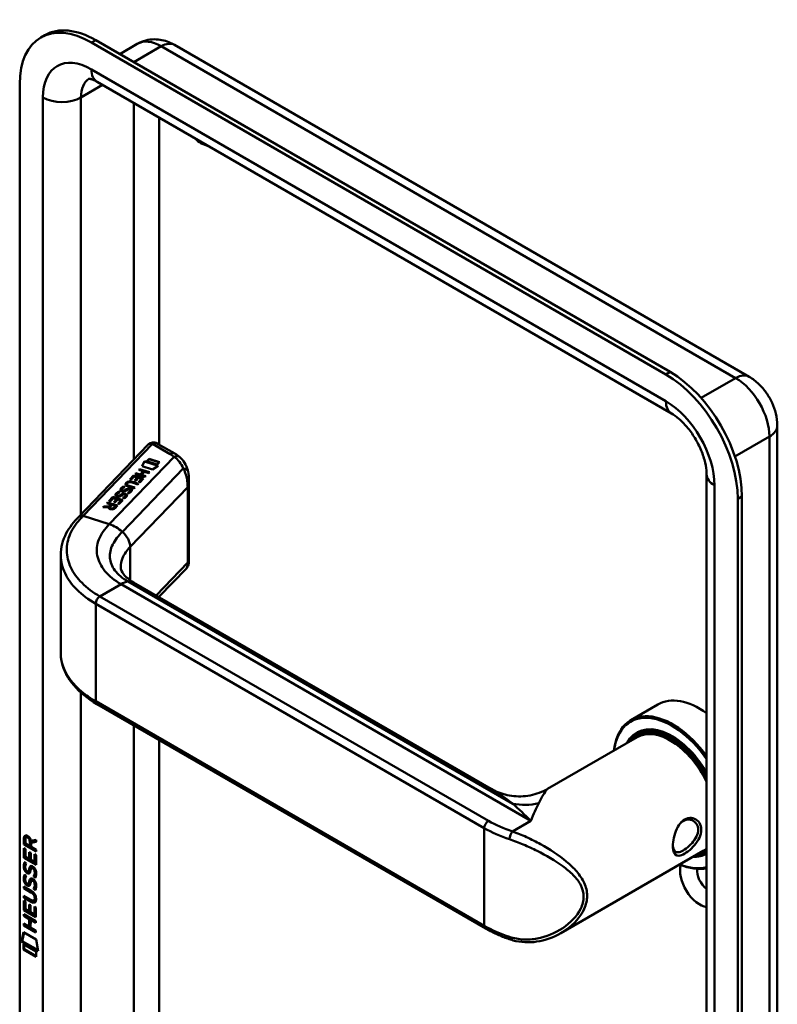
# Model space of a CAD drawing. Header units: millimetres. Extents: x 20 to 833, y 20 to 574.
# Tile 2 of 5: x 182 to 233, y 86 to 152. Entities that reach past the tile are written whole.
import ezdxf

# ---------------------------------------------------------------- set-up
doc = ezdxf.new("R2010")
doc.units = ezdxf.units.MM
doc.header["$LTSCALE"] = 2
doc.layers.add('Sichtbare Kanten(DIN)', color=7, linetype='Continuous', lineweight=50)
doc.layers.add('Sichtbare tangentiale Kanten(DIN)', color=7, linetype='Continuous', lineweight=50)

msp = doc.modelspace()

# ---------------------------------------------------------------- linework, layer by layer
at = {"layer": 'Sichtbare Kanten(DIN)'}
for p, q in [((183.543, 150.633), (183.826, 150.796)), ((225.409, 128.088), (186.943, 150.296)), ((225.692, 128.251), (187.226, 150.46)), ((190.01, 150.21), (188.834, 149.531)), ((192.51, 150.141), (230.976, 127.932)), ((187.316, 147.676), (225.782, 125.467)), ((182.135, 147.52), (182.135, 80.241)), ((232.866, 124.658), (232.866, 57.379)), ((186.097, 118.564), (190.708, 123.367)), ((192.519, 122.785), (191.371, 123.448)), ((190.333, 121.949), (190.503, 122.27)), ((191.034, 121.724), (190.333, 121.949)), ((190.336, 121.948), (190.503, 122.263)), ((190.503, 122.27), (191.416, 121.977)), ((190.503, 122.27), (190.503, 122.263)), ((190.503, 122.263), (191.41, 121.973)), ((190.647, 122.274), (190.795, 122.428)), ((191.346, 122.05), (190.647, 122.274)), ((190.652, 122.272), (190.795, 122.421)), ((190.795, 122.428), (191.494, 122.204)), ((190.795, 122.428), (190.795, 122.421)), ((190.795, 122.421), (191.489, 122.199)), ((191.416, 121.977), (191.034, 121.724)), ((191.494, 122.204), (191.346, 122.05)), ((189.501, 121.058), (189.762, 121.33)), ((189.505, 121.056), (189.762, 121.324)), ((189.762, 121.33), (190.429, 121.117)), ((189.762, 121.33), (189.762, 121.324)), ((189.762, 121.324), (190.424, 121.112)), ((189.865, 121.437), (189.914, 121.488)), ((190.532, 121.224), (189.865, 121.437)), ((189.87, 121.436), (189.914, 121.481)), ((189.914, 121.488), (190.208, 121.394)), ((189.914, 121.488), (189.914, 121.481)), ((189.914, 121.481), (190.208, 121.387)), ((190.115, 121.698), (190.164, 121.749)), ((190.409, 121.604), (190.115, 121.698)), ((190.12, 121.696), (190.164, 121.742)), ((190.164, 121.749), (190.831, 121.535)), ((190.164, 121.749), (190.164, 121.742)), ((190.164, 121.742), (190.826, 121.53)), ((190.208, 121.394), (190.409, 121.604)), ((190.208, 121.387), (190.409, 121.597)), ((190.208, 121.394), (190.208, 121.387)), ((190.492, 121.577), (190.291, 121.367)), ((190.291, 121.367), (190.581, 121.275)), ((190.291, 121.367), (190.291, 121.361)), ((190.291, 121.361), (190.576, 121.27)), ((190.409, 121.604), (190.409, 121.597)), ((190.782, 121.484), (190.492, 121.577)), ((190.581, 121.275), (190.532, 121.224)), ((190.831, 121.535), (190.782, 121.484)), ((228.135, 121.392), (228.135, 54.113)), ((189.319, 120.74), (189.319, 120.734)), ((189.353, 120.806), (189.351, 120.804)), ((189.456, 120.634), (189.846, 120.51)), ((189.456, 120.628), (189.841, 120.505)), ((189.582, 121.032), (189.501, 121.058)), ((189.795, 121.254), (189.582, 121.032)), ((190.047, 120.72), (189.658, 120.844)), ((189.712, 120.893), (190.096, 120.77)), ((189.712, 120.887), (190.091, 120.765)), ((190.009, 121.185), (189.795, 121.254)), ((189.822, 120.99), (190.009, 121.185)), ((189.903, 120.964), (189.822, 120.99)), ((189.827, 120.989), (190.009, 121.179)), ((190.09, 121.159), (189.903, 120.964)), ((190.009, 121.185), (190.009, 121.179)), ((190.096, 120.77), (190.047, 120.72)), ((190.089, 120.873), (190.299, 121.092)), ((190.17, 120.847), (190.089, 120.873)), ((190.299, 121.092), (190.09, 121.159)), ((190.093, 120.872), (190.299, 121.086)), ((190.429, 121.117), (190.17, 120.847)), ((190.299, 121.092), (190.299, 121.086)), ((193.463, 115.53), (193.463, 121)), ((188.634, 120.031), (188.634, 120.025)), ((188.69, 119.973), (188.692, 119.972)), ((188.69, 119.973), (188.69, 119.966)), ((188.69, 119.966), (188.692, 119.965)), ((188.771, 119.968), (188.771, 119.961)), ((188.774, 120.24), (188.774, 120.233)), ((188.869, 120.011), (188.869, 120.004)), ((188.906, 120.034), (188.906, 120.028)), ((188.964, 120.374), (188.964, 120.368)), ((189.019, 120.316), (189.022, 120.315)), ((189.019, 120.316), (189.019, 120.309)), ((189.019, 120.309), (189.022, 120.308)), ((189.08, 120.046), (189.075, 120.045)), ((189.1, 120.311), (189.1, 120.304)), ((189.104, 120.582), (189.104, 120.576)), ((189.198, 120.354), (189.198, 120.347)), ((189.227, 119.982), (189.227, 119.985)), ((189.227, 119.976), (189.227, 119.979)), ((189.228, 119.993), (189.228, 119.986)), ((189.235, 120.377), (189.235, 120.371)), ((189.43, 120.131), (189.364, 120.17)), ((189.409, 120.389), (189.404, 120.388)), ((189.797, 120.459), (189.413, 120.582)), ((189.556, 120.325), (189.556, 120.328)), ((189.556, 120.319), (189.556, 120.322)), ((189.557, 120.336), (189.557, 120.329)), ((189.846, 120.51), (189.797, 120.459)), ((187.972, 119.466), (188.021, 119.517)), ((188.238, 119.38), (187.972, 119.466)), ((187.977, 119.464), (188.021, 119.51)), ((188.021, 119.517), (188.688, 119.304)), ((188.021, 119.517), (188.021, 119.51)), ((188.021, 119.51), (188.683, 119.299)), ((188.112, 119.612), (188.374, 119.885)), ((188.194, 119.586), (188.112, 119.612)), ((188.117, 119.61), (188.374, 119.878)), ((188.128, 119.266), (188.238, 119.38)), ((188.128, 119.259), (188.238, 119.374)), ((188.407, 119.808), (188.194, 119.586)), ((188.32, 119.354), (188.205, 119.235)), ((188.238, 119.38), (188.238, 119.374)), ((188.557, 119.278), (188.32, 119.354)), ((188.374, 119.885), (189.041, 119.671)), ((188.374, 119.885), (188.374, 119.878)), ((188.374, 119.878), (189.036, 119.666)), ((188.621, 119.739), (188.407, 119.808)), ((188.434, 119.544), (188.621, 119.739)), ((188.515, 119.518), (188.434, 119.544)), ((188.439, 119.543), (188.621, 119.733)), ((188.702, 119.713), (188.515, 119.518)), ((188.688, 119.304), (188.518, 119.127)), ((188.621, 119.739), (188.621, 119.733)), ((188.7, 119.427), (188.911, 119.646)), ((188.782, 119.401), (188.7, 119.427)), ((188.911, 119.646), (188.702, 119.713)), ((188.705, 119.426), (188.911, 119.64)), ((189.041, 119.671), (188.782, 119.401)), ((188.911, 119.646), (188.911, 119.64)), ((189.101, 119.788), (189.035, 119.827)), ((230.218, 52.48), (230.218, 119.759)), ((230.501, 52.643), (230.501, 119.923)), ((187.708, 119.191), (187.764, 119.249)), ((188.089, 119.208), (187.708, 119.191)), ((187.715, 119.191), (187.764, 119.243)), ((187.764, 119.249), (188.128, 119.266)), ((187.764, 119.243), (188.128, 119.259)), ((187.764, 119.249), (187.764, 119.243)), ((188.089, 119.208), (188.089, 119.202)), ((188.128, 119.266), (188.128, 119.259)), ((188.175, 119.178), (188.175, 119.171)), ((188.442, 119.159), (188.557, 119.278)), ((188.442, 119.152), (188.557, 119.272)), ((188.557, 119.278), (188.557, 119.272)), ((184.883, 109.468), (184.883, 115.941)), ((193.294, 115.101), (191.458, 113.189)), ((213.697, 100.349), (189.764, 114.167)), ((213.33, 90.999), (187.309, 106.022)), ((224.872, 105.993), (223.062, 104.948)), ((223.492, 103.811), (217.487, 100.344)), ((223.619, 104.115), (223.449, 104.017)), ((182.464, 97.07), (182.421, 97.045)), ((182.421, 96.617), (182.421, 97.045)), ((182.463, 96.641), (182.464, 97.07)), ((182.52, 96.974), (182.52, 96.684)), ((182.607, 97.124), (182.565, 97.1)), ((182.892, 96.877), (183.23, 96.94)), ((183.23, 96.94), (183.23, 96.798)), ((182.42, 95.725), (182.421, 96.38)), ((182.463, 96.641), (182.421, 96.617)), ((183.229, 96.149), (182.421, 96.617)), ((182.421, 96.38), (182.519, 96.323)), ((183.229, 96.198), (182.463, 96.641)), ((182.463, 95.75), (182.463, 96.355)), ((182.519, 96.323), (182.519, 95.791)), ((182.52, 96.684), (182.808, 96.518)), ((182.808, 96.518), (182.808, 96.808)), ((182.85, 96.542), (182.808, 96.518)), ((182.85, 96.542), (182.85, 96.832)), ((183.23, 96.798), (182.907, 96.738)), ((182.949, 96.763), (182.907, 96.738)), ((182.907, 96.738), (182.907, 96.46)), ((182.907, 96.46), (183.229, 96.274)), ((183.23, 96.815), (182.949, 96.763)), ((183.229, 96.274), (183.229, 96.149)), ((182.463, 95.75), (182.42, 95.725)), ((183.229, 95.258), (182.42, 95.725)), ((183.229, 95.307), (182.463, 95.75)), ((182.519, 95.791), (182.772, 95.645)), ((182.772, 96.118), (182.871, 96.061)), ((182.772, 95.645), (182.772, 96.118)), ((182.814, 95.67), (182.772, 95.645)), ((182.814, 95.67), (182.815, 96.093)), ((182.871, 96.061), (182.87, 95.588)), ((182.87, 95.588), (183.13, 95.438)), ((183.13, 95.438), (183.131, 95.976)), ((183.131, 95.976), (183.229, 95.919)), ((183.173, 95.462), (183.173, 95.951)), ((183.229, 95.919), (183.229, 95.258)), ((227.892, 96.19), (218.367, 90.69)), ((228.135, 96.099), (228.049, 96.049)), ((182.469, 95.445), (182.565, 95.357)), ((182.524, 94.978), (182.526, 94.971)), ((182.983, 95.067), (182.941, 95.043)), ((183.014, 95.031), (183.011, 95.033)), ((183.057, 95.055), (183.014, 95.031)), ((183.057, 95.055), (183.053, 95.057)), ((183.173, 95.462), (183.13, 95.438)), ((182.468, 94.613), (182.564, 94.525)), ((182.749, 94.848), (182.706, 94.824)), ((182.751, 94.85), (182.709, 94.825)), ((182.718, 94.834), (182.721, 94.838)), ((182.76, 94.859), (182.763, 94.862)), ((183.111, 94.507), (183.069, 94.482)), ((182.419, 93.815), (182.884, 93.546)), ((182.419, 93.692), (182.419, 93.815)), ((182.461, 93.717), (182.419, 93.692)), ((182.891, 93.419), (182.419, 93.692)), ((182.461, 93.717), (182.461, 93.791)), ((182.933, 93.444), (182.461, 93.717)), ((182.524, 94.146), (182.526, 94.139)), ((182.748, 94.017), (182.706, 93.992)), ((182.751, 94.019), (182.708, 93.994)), ((182.717, 94.003), (182.72, 94.006)), ((182.76, 94.027), (182.763, 94.031)), ((182.982, 94.236), (182.94, 94.211)), ((183.014, 94.199), (183.01, 94.201)), ((183.056, 94.224), (183.014, 94.199)), ((183.056, 94.224), (183.053, 94.226)), ((183.11, 93.676), (183.068, 93.651)), ((182.418, 93.184), (182.891, 92.911)), ((182.418, 93.061), (182.418, 93.184)), ((182.461, 93.085), (182.418, 93.061)), ((182.884, 92.791), (182.418, 93.061)), ((182.461, 93.085), (182.461, 93.159)), ((182.926, 92.816), (182.461, 93.085)), ((183.14, 93.019), (183.14, 93.022)), ((183.182, 93.044), (183.182, 93.047)), ((182.418, 92.22), (182.418, 92.874)), ((182.418, 92.874), (182.517, 92.817)), ((182.46, 92.244), (182.461, 92.85)), ((182.517, 92.817), (182.516, 92.286)), ((182.516, 92.286), (182.769, 92.14)), ((182.769, 92.14), (182.77, 92.612)), ((182.77, 92.612), (182.868, 92.555)), ((182.812, 92.164), (182.812, 92.588)), ((182.868, 92.555), (182.868, 92.083)), ((183.128, 92.895), (183.085, 92.87)), ((183.128, 91.932), (183.128, 92.47)), ((183.128, 92.47), (183.227, 92.413)), ((183.17, 91.957), (183.171, 92.446)), ((183.227, 92.413), (183.226, 91.752)), ((182.417, 91.838), (182.417, 91.961)), ((182.417, 91.961), (183.226, 91.494)), ((182.46, 91.862), (182.417, 91.838)), ((182.769, 91.635), (182.417, 91.838)), ((182.46, 92.244), (182.418, 92.22)), ((183.226, 91.752), (182.418, 92.22)), ((183.226, 91.801), (182.46, 92.244)), ((182.46, 91.862), (182.46, 91.937)), ((182.811, 91.659), (182.46, 91.862)), ((182.768, 91.126), (182.769, 91.635)), ((182.812, 92.164), (182.769, 92.14)), ((182.811, 91.659), (182.769, 91.635)), ((182.811, 91.151), (182.811, 91.659)), ((182.868, 92.083), (183.128, 91.932)), ((183.17, 91.957), (183.128, 91.932)), ((182.417, 91.206), (182.417, 91.329)), ((182.417, 91.329), (182.768, 91.126)), ((182.459, 91.231), (182.417, 91.206)), ((183.225, 90.739), (182.417, 91.206)), ((182.459, 91.231), (182.459, 91.305)), ((183.225, 90.788), (182.459, 91.231)), ((182.811, 91.151), (182.768, 91.126)), ((182.87, 91.576), (182.869, 91.068)), ((182.869, 91.068), (183.225, 90.862)), ((182.912, 91.601), (182.87, 91.576)), ((183.226, 91.37), (182.87, 91.576)), ((183.226, 91.419), (182.912, 91.601)), ((183.226, 91.494), (183.226, 91.37)), ((182.267, 90.125), (182.396, 90.746)), ((182.309, 90.149), (182.43, 90.727)), ((182.396, 90.746), (183.247, 90.255)), ((183.225, 90.862), (183.225, 90.739)), ((182.309, 90.149), (182.267, 90.125)), ((183.374, 89.484), (182.267, 90.125)), ((183.365, 89.539), (182.309, 90.149)), ((182.396, 89.956), (183.244, 89.466)), ((182.396, 89.584), (182.396, 89.956)), ((182.439, 89.608), (182.439, 89.932)), ((183.247, 90.255), (183.374, 89.484)), ((182.439, 89.608), (182.396, 89.584)), ((183.244, 89.093), (182.396, 89.584)), ((183.244, 89.142), (182.439, 89.608)), ((183.244, 89.466), (183.244, 89.093))]:
    msp.add_line(p, q, dxfattribs=at)
for centre, major_axis, ratio, start_param, end_param in [((186.943, 144.744), (-3.4, 5.889), 0.57735, 5.497787, 7.068583), ((187.226, 144.908), (-3.4, 5.889), 0.57735, 5.497787, 6.283185), ((194.297, 145.071), (0.93, -1.611), 0.57735, 5.145211, 5.850363), ((225.409, 122.536), (-3.4, 5.889), 0.57735, 3.926991, 5.497787), ((225.692, 122.699), (-3.4, 5.889), 0.57735, 3.926991, 5.497787), ((191.171, 122.87), (-0.076, -0.62), 0.711531, 2.84759, 2.850395), ((190.908, 120.927), (-1.686, -0.2), 0.222773, 6.018982, 6.737446), ((190.908, 120.92), (-1.686, -0.2), 0.222773, 6.018982, 6.248126), ((189.998, 119.978), (-0.7, 0.879), 0.508563, 5.632274, 6.350614), ((189.998, 119.972), (-0.7, 0.879), 0.508563, 5.632274, 6.350614), ((192.259, 116.387), (-2.871, 4.449), 0.191984, 6.053706, 6.328639), ((189.061, 120.151), (0.425, 0.134), 0.323145, 3.032844, 3.554231), ((189.061, 120.144), (0.425, 0.134), 0.323145, 3.032844, 3.554231), ((189.39, 120.494), (-0.424, -0.134), 0.323385, 6.174461, 6.696153), ((189.39, 120.487), (-0.424, -0.134), 0.323385, 6.174461, 6.696153), ((189.09, 120.039), (0.0415, 0.0104), 0.237853, 1.45827, 1.766348), ((188.95, 119.931), (0.276, 0.072), 0.366407, 6.119353, 6.579647), ((188.53, 119.658), (0.695, 0.349), 0.189659, 6.06821, 6.129169), ((188.53, 119.651), (0.695, 0.349), 0.189659, 6.06821, 6.129169), ((188.95, 119.924), (0.276, 0.072), 0.366407, 6.119353, 6.188348), ((189.419, 120.382), (-0.0415, -0.0104), 0.237853, 4.599863, 4.907941), ((189.277, 120.273), (-0.279, -0.072), 0.364474, 2.978881, 3.436713), ((188.807, 119.974), (-0.747, -0.376), 0.181536, 2.935109, 2.99425), ((188.807, 119.967), (-0.747, -0.376), 0.181536, 2.935109, 2.99425), ((189.277, 120.267), (-0.279, -0.072), 0.364474, 2.978881, 3.047498), ((188.602, 119.258), (-0.518, -0.093), 0.376472, 6.070506, 6.901313), ((188.602, 119.251), (-0.518, -0.093), 0.376472, 6.070506, 6.199543), ((188.267, 119.351), (-0.151, 0.213), 0.804515, 2.32247, 3.295215), ((188.267, 119.344), (0.151, -0.213), 0.804515, 5.464063, 6.436807), ((227.672, 101.143), (-2.8, 4.85), 0.57735, 5.38066, 6.283185), ((225.862, 100.098), (-2.8, 4.85), 0.57735, 4.886401, 6.950132), ((225.805, 100.066), (-2.76, 4.78), 0.57735, 4.858262, 6.931502), ((225.805, 100.066), (-2.34, 4.053), 0.57735, 4.716865, 6.63085), ((225.749, 100.033), (-2.3, 3.984), 0.57735, 4.674229, 6.579148), ((225.692, 100), (-2.26, 3.914), 0.57735, 4.627908, 6.514127), ((225.834, 100.082), (-2.32, 4.018), 0.57735, 5.502088, 6.538938), ((225.975, 100.163), (-2.32, 4.018), 0.57735, 0.030483, 0.137203), ((225.692, 100), (-2.2, 3.811), 0.57735, 4.594939, 6.283185), ((225.919, 100.131), (-2.3, 3.984), 0.57735, 6.063133, 6.283185), ((227.389, 100.98), (1.91, -3.309), 0.57735, 5.557385, 5.557387), ((227.389, 100.98), (1.91, -3.308), 0.57735, 5.639938, 5.639948), ((182.853, 96.529), (-0.285, 0.572), 0.301873, 5.854438, 6.827182), ((182.896, 96.554), (-0.285, 0.572), 0.301873, 5.854438, 6.301654), ((182.459, 96.73), (0.033, 0.522), 0.855294, 5.050754, 5.881562), ((225.975, 100.163), (1.95, -3.377), 0.57735, 6.020614, 6.020667), ((226.032, 100.196), (1.91, -3.308), 0.57735, 6.045552, 6.045809), ((225.692, 100), (2.2, -3.811), 0.57735, 0, 0.11745), ((225.692, 100), (-2.26, 3.914), 0.57735, 2.42277, 2.422823), ((225.749, 100.033), (2.3, -3.984), 0.57735, 5.546115, 5.546163), ((225.805, 100.066), (2.34, -4.053), 0.57735, 5.52841, 5.528454), ((225.749, 100.033), (2.3, -3.984), 0.57735, 5.735264, 5.73527), ((225.692, 100), (-2.26, 3.914), 0.57735, 2.624641, 2.624682), ((225.692, 100), (-2.2, 3.811), 0.57735, 2.677751, 2.677873), ((225.975, 100.163), (-2.32, 4.018), 0.57735, 2.582863, 2.582927), ((225.805, 100.066), (2.34, -4.053), 0.57735, 5.935521, 6.27871), ((225.749, 100.033), (2.3, -3.984), 0.57735, 5.987222, 6.321345), ((225.692, 100), (2.26, -3.914), 0.57735, 6.052244, 6.367667), ((225.834, 100.082), (2.32, -4.018), 0.57735, 6.027433, 6.275123), ((225.975, 100.163), (2.32, -4.018), 0.57735, 6.145982, 6.216318), ((182.882, 95.787), (0.278, 0.917), 0.281235, 2.669751, 2.730711), ((182.735, 95.115), (0.059, 0.299), 0.72217, 2.211263, 2.671556), ((182.828, 94.587), (0.145, 0.462), 0.615043, 5.609575, 6.130963), ((182.87, 94.612), (0.145, 0.462), 0.615043, 5.609575, 6.130963), ((227.672, 94.121), (0.93, -1.611), 0.57735, 3.6589, 5.857319), ((225.862, 100.098), (2.8, -4.85), 0.57735, 5.616239, 6.109173), ((225.805, 100.066), (2.76, -4.78), 0.57735, 5.634869, 6.137312), ((228.238, 94.448), (0.53, -0.918), 0.57735, 3.796235, 5.360008), ((182.701, 94.852), (0.0248, 0.0325), 0.583914, 4.30859, 4.616668), ((182.744, 94.876), (0.0248, 0.0325), 0.583914, 4.30859, 4.616668), ((182.906, 95.022), (0.304, 0.982), 0.270347, 2.690551, 2.749692), ((182.737, 94.285), (0.062, 0.301), 0.723088, 2.219923, 2.677754), ((182.701, 94.02), (0.0248, 0.0325), 0.583914, 4.30859, 4.616668), ((182.743, 94.045), (0.0248, 0.0325), 0.583914, 4.30859, 4.616668), ((182.827, 93.757), (0.145, 0.462), 0.615351, 5.608827, 6.13052), ((182.87, 93.781), (0.145, 0.462), 0.615351, 5.608827, 6.13052), ((181.804, 92.644), (1.39, 0.562), 0.642557, 6.029314, 6.747778), ((181.805, 94.944), (1.354, -2.201), 0.216413, 5.902022, 6.620361), ((176.512, 103.324), (6.576, -10.453), 0.079405, 6.133619, 6.408552), ((176.554, 103.349), (6.576, -10.453), 0.079405, 6.280171, 6.408552), ((181.847, 94.968), (1.354, -2.201), 0.216413, 5.902022, 6.233391), ((215.134, 90.638), (-0.125, -0.38), 0.405066, 0, 0.002648)]:
    msp.add_ellipse(centre, major_axis=major_axis, ratio=ratio, start_param=start_param, end_param=end_param, dxfattribs=at)
for points, knots in [([(190.01, 150.21), (190.188, 150.313), (190.38, 150.39), (190.765, 150.491), (190.957, 150.515), (191.324, 150.519), (191.498, 150.5), (191.823, 150.434), (191.974, 150.387), (192.256, 150.276), (192.387, 150.211), (192.51, 150.141)], [3.9269908, 3.9269908, 3.9269908, 3.9269908, 4.0840704, 4.0840704, 4.2411501, 4.2411501, 4.3982297, 4.3982297, 4.5553093, 4.5553093, 4.712389, 4.712389, 4.712389, 4.712389]), ([(186.749, 147.878), (186.749, 147.878), (186.752, 147.878), (186.773, 147.878), (186.805, 147.877), (186.902, 147.857), (186.968, 147.839), (187.125, 147.777), (187.216, 147.734), (187.316, 147.676)], [4.1667876, 4.1667876, 4.1667876, 4.1667876, 4.2411501, 4.2411501, 4.3982297, 4.3982297, 4.5553093, 4.5553093, 4.712389, 4.712389, 4.712389, 4.712389]), ([(230.976, 127.932), (231.221, 127.79), (231.434, 127.625), (231.814, 127.263), (231.981, 127.066), (232.276, 126.648), (232.404, 126.426), (232.619, 125.961), (232.706, 125.718), (232.829, 125.208), (232.866, 124.941), (232.866, 124.658)], [4.712389, 4.712389, 4.712389, 4.712389, 5.026548, 5.026548, 5.340708, 5.340708, 5.654867, 5.654867, 5.969026, 5.969026, 6.283185, 6.283185, 6.283185, 6.283185]), ([(225.782, 125.467), (225.93, 125.382), (226.095, 125.266), (226.447, 124.967), (226.634, 124.78), (227.002, 124.346), (227.182, 124.097), (227.508, 123.565), (227.652, 123.281), (227.886, 122.719), (227.976, 122.44), (228.094, 121.932), (228.125, 121.701), (228.134, 121.465), (228.135, 121.428), (228.135, 121.392)], [4.712389, 4.712389, 4.712389, 4.712389, 4.945101, 4.945101, 5.193081, 5.193081, 5.453577, 5.453577, 5.719578, 5.719578, 5.982715, 5.982715, 6.234734, 6.234734, 6.283185, 6.283185, 6.283185, 6.283185]), ([(190.83, 123.462), (190.822, 123.457), (190.813, 123.452), (190.797, 123.441), (190.789, 123.436), (190.772, 123.424), (190.764, 123.418), (190.748, 123.404), (190.74, 123.397), (190.724, 123.383), (190.716, 123.375), (190.708, 123.367)], [3.1415927, 3.1415927, 3.1415927, 3.1415927, 3.1974432, 3.1974432, 3.2532937, 3.2532937, 3.3091443, 3.3091443, 3.3649948, 3.3649948, 3.4208453, 3.4208453, 3.4208453, 3.4208453]), ([(190.836, 123.465), (190.873, 123.486), (190.912, 123.501), (190.999, 123.524), (191.048, 123.529), (191.154, 123.527), (191.212, 123.516), (191.297, 123.485), (191.327, 123.471), (191.356, 123.456)], [0.0018343, 0.0018343, 0.0018343, 0.0018343, 0.0332915, 0.0332915, 0.0700936, 0.0700936, 0.1136814, 0.1136814, 0.1385701, 0.1385701, 0.1385701, 0.1385701]), ([(192.863, 122.546), (192.842, 122.563), (192.82, 122.581), (192.776, 122.615), (192.754, 122.632), (192.709, 122.664), (192.686, 122.68), (192.639, 122.711), (192.615, 122.727), (192.568, 122.756), (192.543, 122.771), (192.519, 122.785)], [1.3871415, 1.3871415, 1.3871415, 1.3871415, 1.4238724, 1.4238724, 1.4606034, 1.4606034, 1.4973344, 1.4973344, 1.5340654, 1.5340654, 1.5707963, 1.5707963, 1.5707963, 1.5707963]), ([(192.86, 122.547), (192.987, 122.44), (193.096, 122.308), (193.274, 122.012), (193.342, 121.843), (193.395, 121.643), (193.401, 121.618), (193.406, 121.594)], [0, 0, 0, 0, 0.1398409, 0.1398409, 0.2900964, 0.2900964, 0.3112077, 0.3112077, 0.3112077, 0.3112077]), ([(189.456, 120.634), (189.421, 120.646), (189.386, 120.66), (189.346, 120.687), (189.335, 120.698), (189.321, 120.721), (189.318, 120.733), (189.32, 120.759), (189.326, 120.772), (189.34, 120.792), (189.345, 120.798), (189.351, 120.804)], [0, 0, 0, 0, 0.03013076, 0.03013076, 0.04643109, 0.04643109, 0.06207275, 0.06207275, 0.07997439, 0.07997439, 0.08929735, 0.08929735, 0.08929735, 0.08929735]), ([(189.319, 120.734), (189.319, 120.723), (189.322, 120.713), (189.335, 120.691), (189.346, 120.681), (189.386, 120.653), (189.421, 120.639), (189.456, 120.628)], [-0.06012294, -0.06012294, -0.06012294, -0.06012294, -0.04643109, -0.04643109, -0.03013076, -0.03013076, 0, 0, 0, 0]), ([(184.882, 116.004), (184.882, 116.498), (185.013, 116.998), (185.461, 117.854), (185.775, 118.229), (186.097, 118.564)], [0, 0, 0, 0, 0.585665, 0.585665, 1.084327, 1.084327, 1.084327, 1.084327]), ([(193.463, 115.53), (193.463, 115.516), (193.463, 115.499), (193.46, 115.463), (193.458, 115.444), (193.45, 115.397), (193.444, 115.368), (193.42, 115.293), (193.399, 115.247), (193.355, 115.175), (193.333, 115.146), (193.31, 115.119)], [0.0000336, 0.0000336, 0.0000336, 0.0000336, 0.015542, 0.015542, 0.0309443, 0.0309443, 0.0536686, 0.0536686, 0.0909452, 0.0909452, 0.1178432, 0.1178432, 0.1178432, 0.1178432]), ([(188.908, 115.196), (188.91, 115.012), (188.943, 114.894), (189.174, 114.613), (189.262, 114.525), (189.479, 114.347), (189.612, 114.255), (189.766, 114.166)], [0, 0, 0, 0, 0.4785244, 0.4785244, 0.6584172, 0.6584172, 0.8461037, 0.8461037, 0.8461037, 0.8461037]), ([(187.31, 106.022), (186.689, 106.38), (186.158, 106.807), (185.353, 107.754), (185.072, 108.29), (184.906, 109.048), (184.883, 109.262), (184.883, 109.475)], [0, 0, 0, 0, 0.647433, 0.647433, 1.304459, 1.304459, 1.557865, 1.557865, 1.557865, 1.557865]), ([(213.695, 100.351), (214.023, 100.161), (214.396, 100.015), (215.174, 99.843), (215.59, 99.82), (216.418, 99.906), (216.838, 100.025), (217.306, 100.244), (217.398, 100.293), (217.487, 100.344)], [0, 0, 0, 0, 0.310071, 0.310071, 0.631145, 0.631145, 0.967704, 0.967704, 1.053105, 1.053105, 1.053105, 1.053105]), ([(226.664, 98.289), (226.664, 98.289), (226.664, 98.289), (226.664, 98.289), (226.521, 98.207), (226.259, 97.948), (225.998, 97.384), (225.868, 96.771), (225.868, 96.063), (226.128, 95.782), (226.651, 95.986), (227.275, 96.442), (227.786, 97.171), (227.784, 97.877), (227.533, 98.27), (227.117, 98.443), (226.807, 98.372), (226.664, 98.289)], [-0.000016, -0.000016, -0.000016, -0.000016, 0, 0, 0, 0.151076, 0.302153, 0.453229, 0.604306, 0.906458, 1.057535, 1.208611, 1.510764, 1.66184, 1.812917, 1.963993, 2.115053, 2.115053, 2.115053, 2.115053]), ([(226.564, 98.19), (226.692, 98.264), (226.831, 98.297), (226.964, 98.289), (227.096, 98.28), (227.222, 98.231), (227.322, 98.15), (227.423, 98.069), (227.499, 97.956), (227.538, 97.823), (227.576, 97.69), (227.577, 97.538), (227.538, 97.384), (227.461, 97.076), (227.228, 96.762), (226.964, 96.525), (226.832, 96.406), (226.692, 96.305), (226.564, 96.231), (226.436, 96.157), (226.321, 96.111), (226.225, 96.098), (226.033, 96.073), (225.921, 96.187), (225.884, 96.429), (225.879, 96.461), (225.876, 96.495), (225.873, 96.532)], [0.000016, 0.000016, 0.000016, 0.000016, 0.151076, 0.151076, 0.151076, 0.302153, 0.302153, 0.302153, 0.453229, 0.453229, 0.453229, 0.604306, 0.604306, 0.604306, 0.906458, 0.906458, 0.906458, 1.057535, 1.057535, 1.057535, 1.208611, 1.208611, 1.208611, 1.510764, 1.510764, 1.510764, 1.551106, 1.551106, 1.551106, 1.551106]), ([(226.388, 98.056), (226.443, 98.109), (226.502, 98.155), (226.564, 98.19), (226.564, 98.19), (226.564, 98.19), (226.564, 98.19)], [2.04183857, 2.04183857, 2.04183857, 2.04183857, 2.11506954, 2.11506954, 2.11506954, 2.11508574, 2.11508574, 2.11508574, 2.11508574]), ([(182.678, 94.735), (182.666, 94.742), (182.657, 94.748), (182.649, 94.754), (182.643, 94.758), (182.639, 94.761), (182.634, 94.765)], [-0.01131389, -0.01131389, -0.01131389, -0.01131389, -0.0050221, -0.0050221, -0.0050221, 0, 0, 0, 0]), ([(183.14, 93.022), (183.14, 93.038), (183.139, 93.053), (183.135, 93.1), (183.128, 93.132), (183.107, 93.194), (183.094, 93.221), (183.06, 93.275), (183.04, 93.3), (182.979, 93.363), (182.934, 93.395), (182.891, 93.419)], [-0.133946, -0.133946, -0.133946, -0.133946, -0.1199616, -0.1199616, -0.0931091, -0.0931091, -0.0696466, -0.0696466, -0.0451961, -0.0451961, 0, 0, 0, 0]), ([(183.182, 93.047), (183.182, 93.062), (183.182, 93.078), (183.177, 93.125), (183.171, 93.157), (183.15, 93.218), (183.137, 93.246), (183.103, 93.3), (183.083, 93.325), (183.021, 93.387), (182.976, 93.419), (182.933, 93.444)], [-0.133946, -0.133946, -0.133946, -0.133946, -0.1199616, -0.1199616, -0.0931091, -0.0931091, -0.0696466, -0.0696466, -0.0451961, -0.0451961, 0, 0, 0, 0]), ([(215.008, 90.258), (214.887, 90.299), (214.766, 90.341), (214.53, 90.429), (214.414, 90.474), (214.185, 90.57), (214.073, 90.619), (213.853, 90.722), (213.745, 90.775), (213.534, 90.884), (213.431, 90.941), (213.33, 90.999)], [1.3045023, 1.3045023, 1.3045023, 1.3045023, 1.3577611, 1.3577611, 1.4110199, 1.4110199, 1.4642787, 1.4642787, 1.5175375, 1.5175375, 1.5707963, 1.5707963, 1.5707963, 1.5707963]), ([(218.362, 90.688), (217.868, 90.403), (217.314, 90.203), (216.231, 90.042), (215.685, 90.067), (215.119, 90.223), (215.064, 90.24), (215.009, 90.258)], [0, 0, 0, 0, 0.4643254, 0.4643254, 0.8926559, 0.8926559, 0.939444, 0.939444, 0.939444, 0.939444])]:
    msp.add_open_spline(points, degree=3, knots=knots, dxfattribs=at)
for points in [[(193.408, 121.588), (193.448, 121.405), (193.463, 121.208), (193.463, 121.004)], [(193.463, 121), (193.463, 121.001), (193.463, 121.003), (193.463, 121.004)], [(188.543, 120.023), (188.541, 120.055), (188.557, 120.089), (188.591, 120.125)], [(188.543, 120.026), (188.544, 120.055), (188.56, 120.086), (188.591, 120.118)], [(188.673, 119.915), (188.601, 119.931), (188.547, 119.965), (188.543, 120.023)], [(188.591, 120.125), (188.602, 120.136), (188.615, 120.147), (188.629, 120.16)], [(188.591, 120.118), (188.602, 120.13), (188.615, 120.141), (188.629, 120.153)], [(188.629, 120.16), (188.679, 120.202), (188.758, 120.235), (188.774, 120.24)], [(188.629, 120.153), (188.679, 120.195), (188.758, 120.228), (188.774, 120.233)], [(188.73, 120.144), (188.671, 120.104), (188.635, 120.067), (188.634, 120.032)], [(188.692, 119.972), (188.721, 119.963), (188.743, 119.962), (188.771, 119.968)], [(188.692, 119.965), (188.721, 119.956), (188.743, 119.955), (188.771, 119.961)], [(188.849, 120.2), (188.849, 120.2), (188.78, 120.178), (188.73, 120.144)], [(188.771, 119.968), (188.799, 119.974), (188.831, 119.988), (188.869, 120.011)], [(188.771, 119.961), (188.799, 119.968), (188.831, 119.982), (188.869, 120.004)], [(188.774, 120.24), (188.779, 120.237), (188.849, 120.2), (188.849, 120.2)], [(188.774, 120.233), (188.778, 120.231), (188.823, 120.207), (188.842, 120.198)], [(188.966, 119.989), (188.899, 119.945), (188.848, 119.924), (188.793, 119.912)], [(188.869, 120.011), (188.875, 120.015), (188.906, 120.034), (188.906, 120.034)], [(188.869, 120.004), (188.875, 120.008), (188.906, 120.027), (188.906, 120.028)], [(188.872, 120.365), (188.87, 120.398), (188.886, 120.431), (188.921, 120.468)], [(188.872, 120.369), (188.873, 120.398), (188.889, 120.429), (188.921, 120.461)], [(189.002, 120.258), (188.93, 120.274), (188.877, 120.308), (188.872, 120.365)], [(188.906, 120.034), (188.95, 120.062), (188.986, 120.08), (189.021, 120.093)], [(188.906, 120.028), (188.95, 120.056), (188.986, 120.073), (189.021, 120.086)], [(188.921, 120.468), (188.932, 120.479), (188.944, 120.49), (188.958, 120.502)], [(188.921, 120.461), (188.932, 120.473), (188.944, 120.484), (188.958, 120.496)], [(188.958, 120.502), (189.008, 120.545), (189.088, 120.577), (189.104, 120.582)], [(188.958, 120.496), (189.008, 120.538), (189.088, 120.571), (189.104, 120.576)], [(189.059, 120.487), (189, 120.447), (188.964, 120.41), (188.964, 120.375)], [(189.075, 120.045), (189.045, 120.035), (189.01, 120.018), (188.966, 119.989)], [(189.122, 120.255), (189.087, 120.247), (189.047, 120.247), (189.002, 120.258)], [(189.021, 120.093), (189.075, 120.113), (189.141, 120.119), (189.215, 120.095)], [(189.021, 120.086), (189.075, 120.106), (189.141, 120.113), (189.215, 120.089)], [(189.022, 120.315), (189.05, 120.306), (189.072, 120.305), (189.1, 120.311)], [(189.022, 120.308), (189.05, 120.299), (189.072, 120.298), (189.1, 120.304)], [(189.178, 120.543), (189.178, 120.543), (189.11, 120.521), (189.059, 120.487)], [(189.207, 120.029), (189.18, 120.048), (189.132, 120.057), (189.092, 120.05)], [(189.1, 120.311), (189.128, 120.317), (189.16, 120.331), (189.198, 120.354)], [(189.1, 120.304), (189.128, 120.311), (189.16, 120.325), (189.198, 120.347)], [(189.104, 120.582), (189.108, 120.58), (189.178, 120.543), (189.178, 120.543)], [(189.104, 120.576), (189.107, 120.574), (189.153, 120.55), (189.171, 120.541)], [(189.295, 120.332), (189.228, 120.288), (189.177, 120.267), (189.122, 120.255)], [(189.131, 119.878), (189.178, 119.907), (189.209, 119.937), (189.223, 119.97)], [(189.131, 119.872), (189.178, 119.901), (189.209, 119.931), (189.223, 119.964)], [(189.198, 120.354), (189.204, 120.357), (189.235, 120.377), (189.235, 120.377)], [(189.198, 120.347), (189.204, 120.351), (189.235, 120.37), (189.235, 120.371)], [(189.215, 120.095), (189.238, 120.088), (189.242, 120.085), (189.249, 120.082)], [(189.215, 120.089), (189.238, 120.081), (189.242, 120.079), (189.249, 120.075)], [(189.235, 120.377), (189.279, 120.405), (189.315, 120.423), (189.35, 120.436)], [(189.235, 120.371), (189.279, 120.399), (189.315, 120.416), (189.35, 120.429)], [(189.32, 119.978), (189.31, 119.939), (189.287, 119.905), (189.235, 119.864)], [(189.249, 120.082), (189.297, 120.061), (189.332, 120.024), (189.32, 119.978)], [(189.249, 120.075), (189.29, 120.058), (189.321, 120.029), (189.323, 119.993)], [(189.404, 120.388), (189.374, 120.378), (189.34, 120.36), (189.295, 120.332)], [(189.35, 120.436), (189.404, 120.455), (189.471, 120.462), (189.544, 120.438)], [(189.35, 120.429), (189.404, 120.449), (189.471, 120.456), (189.544, 120.432)], [(189.364, 120.17), (189.364, 120.17), (189.434, 120.205), (189.46, 120.221)], [(189.37, 120.166), (189.387, 120.175), (189.439, 120.201), (189.46, 120.214)], [(189.536, 120.372), (189.51, 120.391), (189.461, 120.4), (189.422, 120.393)], [(189.467, 120.147), (189.456, 120.142), (189.43, 120.131), (189.43, 120.131)], [(189.46, 120.221), (189.507, 120.25), (189.538, 120.28), (189.552, 120.313)], [(189.46, 120.214), (189.507, 120.244), (189.538, 120.273), (189.552, 120.307)], [(189.564, 120.207), (189.542, 120.19), (189.506, 120.165), (189.467, 120.147)], [(189.544, 120.438), (189.567, 120.43), (189.571, 120.428), (189.579, 120.425)], [(189.544, 120.432), (189.567, 120.424), (189.571, 120.421), (189.579, 120.418)], [(189.65, 120.321), (189.64, 120.282), (189.616, 120.248), (189.564, 120.207)], [(189.579, 120.425), (189.626, 120.404), (189.661, 120.367), (189.65, 120.321)], [(189.579, 120.418), (189.619, 120.401), (189.65, 120.372), (189.652, 120.336)], [(188.793, 119.912), (188.757, 119.904), (188.718, 119.904), (188.673, 119.915)], [(189.035, 119.827), (189.035, 119.827), (189.105, 119.862), (189.131, 119.878)], [(189.041, 119.824), (189.058, 119.832), (189.109, 119.858), (189.131, 119.872)], [(189.137, 119.804), (189.127, 119.799), (189.101, 119.788), (189.101, 119.788)], [(189.235, 119.864), (189.213, 119.847), (189.176, 119.822), (189.137, 119.804)], [(188.205, 119.235), (188.169, 119.198), (188.148, 119.148), (188.245, 119.117)], [(188.175, 119.171), (188.175, 119.149), (188.193, 119.127), (188.245, 119.11)], [(188.518, 119.127), (188.457, 119.068), (188.344, 119.023), (188.201, 119.069)], [(184.883, 116.004), (184.883, 116.003), (184.883, 116.001), (184.883, 116)], [(193.296, 115.102), (193.295, 115.102), (193.295, 115.101), (193.294, 115.101)], [(217.487, 100.344), (217.487, 100.344), (217.487, 100.344), (217.487, 100.344)], [(182.421, 97.045), (182.425, 97.187), (182.491, 97.3), (182.664, 97.2)], [(182.464, 97.07), (182.466, 97.138), (182.482, 97.2), (182.518, 97.234)], [(182.808, 96.808), (182.808, 96.897), (182.783, 97.017), (182.666, 97.085)], [(182.85, 96.832), (182.85, 96.921), (182.826, 97.042), (182.708, 97.11)], [(182.434, 94.982), (182.408, 95.075), (182.4, 95.156), (182.412, 95.257)], [(182.412, 95.257), (182.417, 95.299), (182.429, 95.36), (182.449, 95.405)], [(182.592, 94.74), (182.529, 94.787), (182.464, 94.872), (182.434, 94.982)], [(182.476, 95.006), (182.451, 95.1), (182.442, 95.181), (182.454, 95.281)], [(182.449, 95.405), (182.454, 95.418), (182.469, 95.445), (182.469, 95.445)], [(182.454, 95.281), (182.459, 95.322), (182.47, 95.381), (182.489, 95.426)], [(182.634, 94.765), (182.571, 94.812), (182.506, 94.897), (182.476, 95.006)], [(182.521, 95.23), (182.503, 95.158), (182.501, 95.086), (182.517, 95.006)], [(182.565, 95.357), (182.565, 95.357), (182.531, 95.269), (182.521, 95.23)], [(182.721, 94.838), (182.74, 94.862), (182.756, 94.906), (182.772, 94.978)], [(182.763, 94.862), (182.783, 94.887), (182.799, 94.931), (182.814, 95.002)], [(182.772, 94.978), (182.796, 95.084), (182.825, 95.136), (182.865, 95.168)], [(182.814, 95.002), (182.836, 95.098), (182.862, 95.15), (182.896, 95.183)], [(182.865, 95.168), (182.891, 95.189), (182.928, 95.191), (182.978, 95.17)], [(182.882, 94.93), (182.879, 94.921), (182.868, 94.874), (182.868, 94.873)], [(182.934, 95.038), (182.914, 95.021), (182.897, 94.986), (182.882, 94.93)], [(183.011, 95.033), (182.977, 95.053), (182.955, 95.054), (182.934, 95.038)], [(182.978, 95.17), (183.06, 95.135), (183.14, 95.056), (183.194, 94.921)], [(183.053, 95.057), (183.022, 95.075), (183.002, 95.078), (182.983, 95.067)], [(183.171, 94.648), (183.191, 94.745), (183.191, 94.836), (183.161, 94.917)], [(183.194, 94.921), (183.226, 94.844), (183.241, 94.764), (183.241, 94.676)], [(182.433, 94.151), (182.408, 94.244), (182.399, 94.325), (182.411, 94.425)], [(182.411, 94.425), (182.416, 94.468), (182.428, 94.529), (182.448, 94.574)], [(182.476, 94.175), (182.45, 94.268), (182.442, 94.349), (182.454, 94.45)], [(182.448, 94.574), (182.454, 94.587), (182.468, 94.613), (182.468, 94.613)], [(182.454, 94.45), (182.459, 94.491), (182.47, 94.55), (182.489, 94.594)], [(182.52, 94.399), (182.502, 94.327), (182.5, 94.255), (182.517, 94.174)], [(182.564, 94.525), (182.564, 94.525), (182.53, 94.438), (182.52, 94.399)], [(182.584, 94.868), (182.626, 94.824), (182.679, 94.805), (182.709, 94.825)], [(182.636, 94.711), (182.607, 94.728), (182.601, 94.733), (182.592, 94.74)], [(182.813, 94.727), (182.781, 94.678), (182.726, 94.658), (182.636, 94.711)], [(182.797, 94.707), (182.766, 94.699), (182.727, 94.706), (182.678, 94.735)], [(182.749, 94.848), (182.75, 94.849), (182.751, 94.849), (182.751, 94.85)], [(182.771, 94.146), (182.795, 94.253), (182.824, 94.305), (182.864, 94.337)], [(182.868, 94.873), (182.852, 94.804), (182.835, 94.76), (182.813, 94.727)], [(182.814, 94.171), (182.835, 94.267), (182.861, 94.319), (182.895, 94.351)], [(182.864, 94.337), (182.89, 94.357), (182.927, 94.36), (182.978, 94.338)], [(182.978, 94.338), (183.059, 94.304), (183.139, 94.225), (183.194, 94.09)], [(183.053, 94.226), (183.022, 94.244), (183.002, 94.247), (182.982, 94.236)], [(183.069, 94.482), (183.069, 94.482), (183.112, 94.54), (183.129, 94.623)], [(183.173, 94.394), (183.167, 94.399), (183.069, 94.482), (183.069, 94.482)], [(183.111, 94.507), (183.111, 94.507), (183.155, 94.565), (183.171, 94.648)], [(183.195, 94.435), (183.165, 94.461), (183.111, 94.507), (183.111, 94.507)], [(183.129, 94.623), (183.149, 94.721), (183.148, 94.811), (183.118, 94.893)], [(183.236, 94.592), (183.228, 94.489), (183.183, 94.407), (183.173, 94.394)], [(183.241, 94.676), (183.241, 94.648), (183.239, 94.621), (183.236, 94.592)], [(182.591, 93.909), (182.528, 93.956), (182.463, 94.041), (182.433, 94.151)], [(182.634, 93.933), (182.571, 93.98), (182.506, 94.065), (182.476, 94.175)], [(182.584, 94.036), (182.625, 93.993), (182.679, 93.974), (182.708, 93.994)], [(182.635, 93.879), (182.607, 93.896), (182.601, 93.902), (182.591, 93.909)], [(182.678, 93.904), (182.649, 93.921), (182.643, 93.926), (182.634, 93.933)], [(182.813, 93.896), (182.78, 93.846), (182.725, 93.826), (182.635, 93.879)], [(182.796, 93.875), (182.766, 93.868), (182.727, 93.875), (182.678, 93.904)], [(182.72, 94.006), (182.74, 94.031), (182.756, 94.075), (182.771, 94.146)], [(182.748, 94.017), (182.749, 94.017), (182.75, 94.018), (182.751, 94.019)], [(182.763, 94.031), (182.782, 94.055), (182.798, 94.1), (182.814, 94.171)], [(182.867, 94.042), (182.852, 93.972), (182.834, 93.929), (182.813, 93.896)], [(182.881, 94.099), (182.879, 94.09), (182.868, 94.042), (182.867, 94.042)], [(182.934, 94.207), (182.914, 94.19), (182.897, 94.154), (182.881, 94.099)], [(183.01, 94.201), (182.976, 94.221), (182.955, 94.223), (182.934, 94.207)], [(183.068, 93.651), (183.068, 93.651), (183.112, 93.709), (183.128, 93.792)], [(183.172, 93.562), (183.167, 93.567), (183.068, 93.651), (183.068, 93.651)], [(183.11, 93.676), (183.11, 93.676), (183.154, 93.733), (183.171, 93.817)], [(183.195, 93.604), (183.165, 93.63), (183.11, 93.676), (183.11, 93.676)], [(183.128, 93.792), (183.148, 93.89), (183.148, 93.98), (183.118, 94.062)], [(183.171, 93.817), (183.19, 93.914), (183.19, 94.004), (183.16, 94.086)], [(183.236, 93.76), (183.227, 93.657), (183.183, 93.575), (183.172, 93.562)], [(183.194, 94.09), (183.225, 94.013), (183.24, 93.933), (183.24, 93.845)], [(183.24, 93.845), (183.24, 93.817), (183.238, 93.79), (183.236, 93.76)], [(218.362, 90.688), (218.364, 90.689), (218.365, 90.69), (218.367, 90.691)]]:
    msp.add_open_spline(points, degree=3, dxfattribs=at)
at = {"layer": 'Sichtbare tangentiale Kanten(DIN)'}
for p, q in [((186.943, 150.296), (187.226, 150.46)), ((191.61, 150.051), (189.771, 148.99)), ((191.61, 150.051), (230.076, 127.843)), ((225.409, 126.291), (186.943, 148.5)), ((187.688, 147.461), (186.236, 146.622)), ((183.69, 146.622), (183.69, 79.343)), ((186.236, 118.709), (186.236, 146.622)), ((189.771, 146.258), (189.771, 122.391)), ((191.468, 123.392), (191.468, 145.279)), ((225.409, 128.088), (225.692, 128.251)), ((230.076, 127.843), (227.767, 126.51)), ((232.339, 123.924), (230.03, 122.59)), ((232.339, 123.924), (232.339, 56.644)), ((186.386, 118.614), (190.996, 123.416)), ((191.03, 123.442), (192.219, 122.755)), ((188.135, 118.054), (192.477, 122.576)), ((189.01, 117.555), (193.084, 121.799)), ((189.27, 120.831), (189.27, 120.825)), ((189.456, 120.634), (189.456, 120.628)), ((189.712, 120.893), (189.712, 120.887)), ((193.458, 115.646), (193.458, 120.697)), ((228.662, 53.378), (228.662, 120.658)), ((188.591, 120.125), (188.591, 120.118)), ((188.629, 120.16), (188.629, 120.153)), ((188.692, 119.972), (188.692, 119.965)), ((188.921, 120.468), (188.921, 120.461)), ((188.958, 120.502), (188.958, 120.496)), ((189.021, 120.093), (189.021, 120.086)), ((189.022, 120.315), (189.022, 120.308)), ((189.215, 120.095), (189.215, 120.089)), ((189.223, 119.97), (189.223, 119.964)), ((189.227, 119.985), (189.227, 119.979)), ((189.227, 119.982), (189.227, 119.976)), ((189.249, 120.082), (189.249, 120.075)), ((189.35, 120.436), (189.35, 120.429)), ((189.46, 120.221), (189.46, 120.214)), ((189.534, 116.539), (193.384, 120.549)), ((189.544, 120.438), (189.544, 120.432)), ((189.552, 120.313), (189.552, 120.307)), ((189.556, 120.328), (189.556, 120.322)), ((189.556, 120.325), (189.556, 120.319)), ((189.579, 120.425), (189.579, 120.418)), ((193.384, 120.549), (193.384, 115.498)), ((189.131, 119.878), (189.131, 119.872)), ((230.218, 119.759), (230.501, 119.923)), ((186.236, 118.63), (186.236, 118.63)), ((188.245, 119.117), (188.245, 119.11)), ((188.442, 119.159), (188.442, 119.152)), ((186.386, 118.614), (188.135, 118.054)), ((189.534, 116.539), (189.534, 114.312)), ((191.271, 113.297), (193.384, 115.498)), ((188.923, 114.044), (187.509, 113.227)), ((216.358, 98.204), (188.923, 114.044)), ((215.15, 99.353), (189.394, 114.223)), ((189.534, 114.233), (189.534, 114.232)), ((187.226, 112.738), (213.247, 97.714)), ((187.226, 112.738), (187.226, 106.206)), ((213.53, 98.204), (187.509, 113.227)), ((191.468, 113.183), (191.468, 113.199)), ((186.236, 106.901), (186.236, 106.903)), ((186.236, 79.343), (186.236, 106.79)), ((213.247, 91.182), (187.226, 106.206)), ((189.771, 104.601), (189.771, 81.384)), ((191.468, 81.384), (191.468, 103.621)), ((216.358, 98.204), (215.134, 97.497)), ((226.664, 98.289), (226.564, 98.19)), ((213.247, 97.714), (213.247, 91.182)), ((182.708, 97.11), (182.666, 97.085)), ((182.85, 96.832), (182.808, 96.808)), ((182.454, 95.281), (182.412, 95.257)), ((182.476, 95.006), (182.434, 94.982)), ((182.488, 95.427), (182.449, 95.405)), ((182.814, 95.002), (182.772, 94.978)), ((182.884, 95.179), (182.865, 95.168)), ((183.053, 95.057), (183.011, 95.033)), ((183.161, 94.917), (183.118, 94.893)), ((182.454, 94.45), (182.411, 94.425)), ((182.487, 94.596), (182.448, 94.574)), ((182.634, 94.765), (182.592, 94.74)), ((182.678, 94.735), (182.636, 94.711)), ((182.76, 94.859), (182.718, 94.834)), ((182.763, 94.862), (182.721, 94.838)), ((182.883, 94.348), (182.864, 94.337)), ((183.171, 94.648), (183.129, 94.623)), ((182.476, 94.175), (182.433, 94.151)), ((182.634, 93.933), (182.591, 93.909)), ((182.678, 93.904), (182.635, 93.879)), ((182.76, 94.027), (182.717, 94.003)), ((182.763, 94.031), (182.72, 94.006)), ((182.814, 94.171), (182.771, 94.146)), ((183.053, 94.226), (183.01, 94.201)), ((183.16, 94.086), (183.118, 94.062)), ((183.171, 93.817), (183.128, 93.792)), ((182.933, 93.444), (182.891, 93.419)), ((183.182, 93.047), (183.14, 93.022)), ((183.182, 93.044), (183.14, 93.019)), ((182.926, 92.816), (182.884, 92.791))]:
    msp.add_line(p, q, dxfattribs=at)
for centre, major_axis, ratio, start_param, end_param in [((191.61, 147.439), (-1.6, 2.771), 0.57735, 5.497787, 6.283185), ((191.61, 148.582), (0.9, 1.559), 0.57735, 0, 0.785398), ((186.943, 144.744), (-2.3, 3.984), 0.57735, 5.497787, 7.068583), ((188.216, 149.235), (-0.9, -1.559), 0.57735, 5.497787, 6.283185), ((188.216, 145.479), (-1.4, 2.425), 0.57735, 0.030717, 0.785398), ((184.963, 147.357), (-1.8, 0), 0.57735, 0.785398, 2.356194), ((230.076, 126.373), (0.9, 1.559), 0.57735, 0, 0.785398), ((230.076, 125.23), (1.6, -2.771), 0.57735, 0.785398, 2.356194), ((225.409, 122.536), (-2.3, 3.984), 0.57735, 3.926991, 5.497787), ((226.682, 127.026), (-0.9, -1.559), 0.57735, 5.497787, 6.283185), ((231.066, 124.658), (1.8, 0), 0.57735, 5.497787, 6.283185), ((190.996, 123.09), (-0.289, 0.277), 0.714124, 5.313402, 6.283185), ((191.03, 123.115), (-0.2, 0.346), 0.57735, 5.497787, 6.283185), ((191.171, 123.36), (0.2, 0), 0.57735, 2.356194, 2.635447), ((191.171, 122.87), (-0.076, -0.62), 0.711531, 2.850395, 3.63299), ((192.219, 122.266), (0.3, 0.52), 0.57735, 0, 0.785398), ((190.663, 121.857), (2.2, 0), 0.57735, 0.601743, 0.785398), ((192.477, 122.086), (0.386, 0.459), 0.673079, 0.007003, 0.895715), ((192.822, 121.459), (0.586, 0.13), 0.549595, 6.281526, 7.272053), ((229.935, 121.392), (-1.8, 0), 0.57735, 0, 0.785398), ((192.859, 120.717), (0.6, 0), 0.57735, 5.77704, 6.225543), ((186.386, 118.287), (-0.289, 0.277), 0.714124, 5.313402, 6.282329), ((188.135, 116.421), (1.443, -1.385), 0.714124, 1.64821, 2.171809), ((188.485, 116.875), (0.866, -0.831), 0.714124, 0.601013, 1.64821), ((192.859, 115.666), (0.6, 0), 0.57735, 5.77704, 6.225543), ((188.923, 112.411), (-1, -1.732), 0.57735, 3.587154, 3.926991), ((189.064, 112.954), (0.7, 1.212), 0.57735, 0, 0.445561), ((187.509, 112.901), (0.2, 0.346), 0.57735, 0.785398, 2.356194), ((187.509, 106.369), (-0.2, -0.346), 0.57735, 5.497787, 6.283185), ((216.092, 102.976), (3.898, 0.899), 0.920627, 4.264207, 4.705279), ((213.53, 97.877), (0.2, 0.346), 0.57735, 0.785398, 2.356194), ((218.904, 101.307), (-7.6, 0), 0.57735, 0.785398, 1.051692), ((218.904, 100.98), (8, 0), 0.57735, 3.926991, 4.193285), ((215.134, 97.17), (0.125, 0.38), 0.405066, 0.683455, 2.254251), ((213.53, 91.345), (-0.2, -0.346), 0.57735, 5.497787, 6.283185), ((218.904, 94.448), (-8, 0), 0.57735, 0.785398, 1.051692), ((215.134, 90.638), (-0.125, -0.38), 0.405066, 5.395844, 6.283185)]:
    msp.add_ellipse(centre, major_axis=major_axis, ratio=ratio, start_param=start_param, end_param=end_param, dxfattribs=at)
msp.add_open_spline([(192.477, 122.576), (192.753, 122.398), (192.96, 122.109), (193.084, 121.799)], degree=3, dxfattribs=at)
for points, knots in [([(193.084, 121.799), (193.192, 121.607), (193.272, 121.384), (193.323, 121.137), (193.335, 121.075), (193.346, 121.012), (193.355, 120.946), (193.374, 120.814), (193.384, 120.673), (193.384, 120.549)], [-0.1990841, -0.1990841, -0.1990841, -0.1990841, -0.0853218, -0.0853218, -0.0853218, -0.0568812, -0.0568812, -0.0568812, 0, 0, 0, 0]), ([(193.458, 120.697), (193.458, 120.759), (193.462, 120.868), (193.463, 120.976), (193.463, 121)], [0, 0, 0, 0, 0.05688117, 0.07342007, 0.07342007, 0.07342007, 0.07342007]), ([(187.509, 113.227), (187.048, 113.493), (186.236, 114.103), (185.473, 115.154), (185.197, 116.291), (185.396, 117.234), (185.748, 117.863), (185.975, 118.165), (186.119, 118.333), (186.196, 118.416), (186.286, 118.51), (186.336, 118.562), (186.386, 118.614)], [0, 0, 0, 0, 0.488541, 0.977083, 1.465624, 1.954165, 2.198436, 2.320571, 2.381639, 2.442706, 2.442706, 2.520183, 2.520183, 2.520183, 2.520183]), ([(188.923, 114.044), (188.482, 114.298), (187.745, 114.9), (187.23, 115.959), (187.328, 117.063), (187.831, 117.738), (188.135, 118.054)], [0, 0, 0, 0, 0.249467, 0.499075, 0.749459, 1, 1, 1, 1]), ([(189.394, 114.223), (189.021, 114.438), (188.415, 114.947), (188.087, 115.823), (188.218, 116.421), (188.516, 117.003), (188.748, 117.283), (189.01, 117.555)], [0, 0, 0, 0, 0.246135, 0.493549, 0.746578, 0.748863, 1, 1, 1, 1]), ([(184.883, 116), (184.883, 115.985), (184.883, 115.97), (184.884, 115.955), (184.89, 115.558), (184.987, 115.16), (185.17, 114.777), (185.537, 114.01), (186.252, 113.3), (187.226, 112.738)], [-1.486415, -1.486415, -1.486415, -1.486415, -1.468077, -1.468077, -1.468077, -0.978718, -0.978718, -0.978718, 0, 0, 0, 0]), ([(188.908, 115.196), (188.905, 115.398), (188.994, 115.876), (189.314, 116.309), (189.534, 116.539)], [0.5655008, 0.5655008, 0.5655008, 0.5655008, 0.7488633, 1, 1, 1, 1]), ([(193.384, 115.498), (193.384, 115.375), (193.374, 115.283), (193.356, 115.218), (193.34, 115.165), (193.32, 115.129), (193.296, 115.102)], [-0.1988774, -0.1988774, -0.1988774, -0.1988774, -0.1420553, -0.1420553, -0.1420553, -0.0952441, -0.0952441, -0.0952441, -0.0952441]), ([(193.463, 115.53), (193.463, 115.531), (193.463, 115.534), (193.463, 115.538), (193.461, 115.553), (193.458, 115.584), (193.458, 115.646)], [0.12573332, 0.12573332, 0.12573332, 0.12573332, 0.14205527, 0.14205527, 0.14205527, 0.19887737, 0.19887737, 0.19887737, 0.19887737]), ([(187.226, 106.206), (186.879, 106.406), (185.926, 107.067), (185.068, 108.19), (184.884, 109.114), (184.883, 109.468)], [-2.520183, -2.520183, -2.520183, -2.520183, -2.171225, -1.473309, -1.038655, -1.038655, -1.038655, -1.038655]), ([(213.697, 100.349), (213.835, 100.27), (214.311, 99.978), (214.803, 99.624), (215.15, 99.353)], [11.1132967, 11.1132967, 11.1132967, 11.1132967, 11.3712699, 11.9898484, 11.9898484, 11.9898484, 11.9898484]), ([(216.893, 99.382), (217.03, 99.65), (217.266, 100.092), (217.435, 100.313), (217.486, 100.343), (217.487, 100.344)], [-11.989848, -11.989848, -11.989848, -11.989848, -11.37127, -10.752691, -10.74757, -10.74757, -10.74757, -10.74757]), ([(215.15, 99.353), (215.547, 99.009), (215.952, 98.622), (216.356, 98.206), (216.357, 98.205), (216.358, 98.204)], [6.620284, 6.620284, 6.620284, 6.620284, 7.3994919, 7.3994919, 7.4015151, 7.4015151, 7.4015151, 7.4015151]), ([(216.358, 98.204), (216.359, 98.205), (216.359, 98.206), (216.54, 98.651), (216.722, 99.049), (216.893, 99.382)], [-7.4015151, -7.4015151, -7.4015151, -7.4015151, -7.3994919, -7.3994919, -6.620284, -6.620284, -6.620284, -6.620284]), ([(214.935, 96.97), (215.233, 96.871), (215.545, 96.753), (215.857, 96.621), (216.169, 96.49), (216.481, 96.346), (216.787, 96.192), (217.399, 95.886), (217.987, 95.545), (218.499, 95.17), (218.755, 94.982), (218.992, 94.786), (219.198, 94.575), (219.301, 94.47), (219.396, 94.361), (219.481, 94.248), (219.566, 94.136), (219.642, 94.018), (219.704, 93.897), (219.828, 93.654), (219.9, 93.394), (219.899, 93.128), (219.898, 92.862), (219.825, 92.589), (219.701, 92.333), (219.455, 91.821), (219.008, 91.375), (218.494, 91.03), (217.98, 90.685), (217.398, 90.439), (216.787, 90.327), (216.482, 90.271), (216.17, 90.248), (215.857, 90.265), (215.545, 90.282), (215.233, 90.339), (214.935, 90.438)], [0, 0, 0, 0, 0.244724, 0.244724, 0.244724, 0.489448, 0.489448, 0.489448, 0.978895, 0.978895, 0.978895, 1.223619, 1.223619, 1.223619, 1.345981, 1.345981, 1.345981, 1.468343, 1.468343, 1.468343, 1.713067, 1.713067, 1.713067, 1.957791, 1.957791, 1.957791, 2.447238, 2.447238, 2.447238, 2.936686, 2.936686, 2.936686, 3.18141, 3.18141, 3.18141, 3.426133, 3.426133, 3.426133, 3.426133]), ([(218.367, 90.691), (218.492, 90.764), (219.145, 91.185), (219.913, 92.009), (220.204, 93.198), (220.027, 93.919), (219.727, 94.444), (219.348, 94.934), (218.521, 95.713), (217.341, 96.486), (216.075, 97.131), (215.439, 97.39), (215.134, 97.497)], [-2.560059, -2.560059, -2.560059, -2.560059, -2.447238, -1.957791, -1.713067, -1.468343, -1.345981, -1.223619, -0.978895, -0.489448, -0.244724, 0, 0, 0, 0])]:
    msp.add_open_spline(points, degree=3, knots=knots, dxfattribs=at)

doc.saveas('drawing.dxf')
